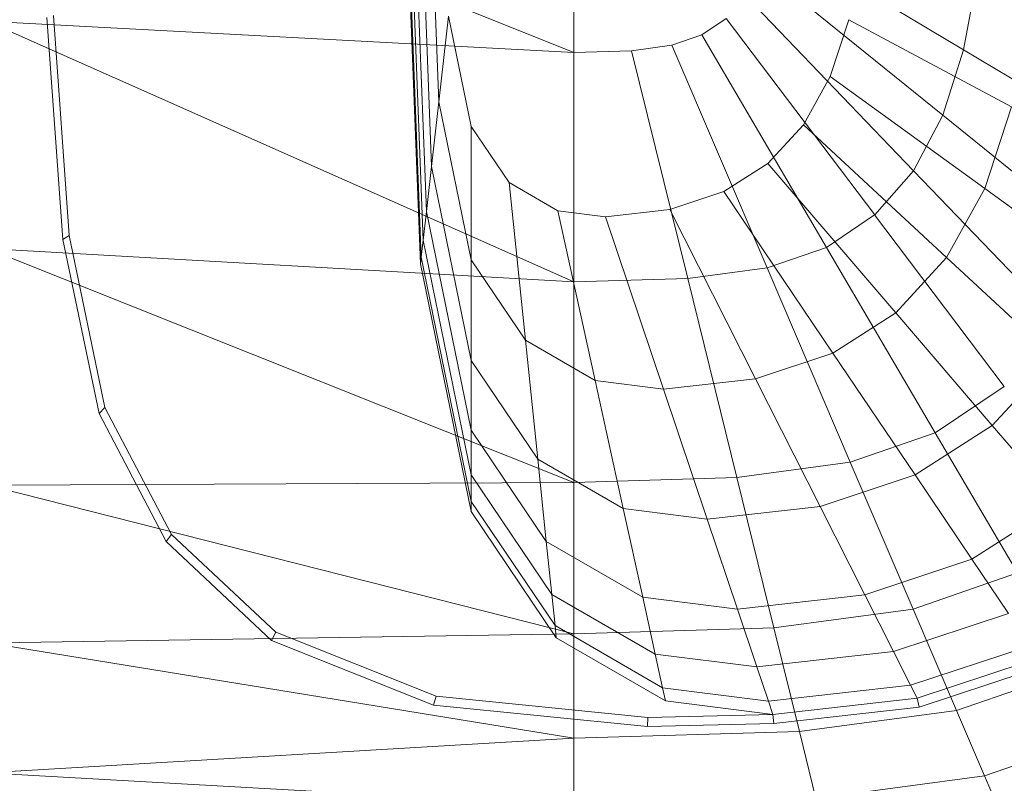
# Model space of a CAD drawing. Header units: metres. Extents: x 397.7 to 427.5, y 12.7 to 28.4.
# Tile 28 of 129: x 404.474 to 404.646, y 26.368 to 26.501. Entities that reach past the tile are written whole.
import ezdxf

# ---------------------------------------------------------------- set-up
doc = ezdxf.new("R2010")
doc.units = ezdxf.units.M
doc.layers.add('02_MOBILIARIO', color=7, linetype='Continuous', lineweight=18)
doc.layers.add('A-DETL-____-MBND', color=7, linetype='Continuous', lineweight=18)

# ---------------------------------------------------------------- blocks, each defined once
blk = doc.blocks.new('Family - Rentamans P4-153903-07_PCI_P4')
at = {"layer": 'A-DETL-____-MBND', "color": 253, "true_color": 0xaaaaaa}
for p, q in [((0, 0.18276), (0.10273, 0.14157)), ((0.07584, 0.10456), (0.07287, 0.18276)), ((0.07598, 0.10571), (0.07304, 0.18276)), ((0.07689, 0.11374), (0.07426, 0.18276)), ((0.07778, 0.12158), (0.07545, 0.18276)), ((0.07907, 0.13292), (0.07717, 0.18276)), ((0.10273, 0.18276), (0.10273, 0.14157)), ((0.07631, 0.10869), (0.074, 0.1695)), ((0.17092, 0.14201), (0.13724, 0.16214)), ((0.16731, 0.13056), (0.13541, 0.15634)), ((0.1733, 0.15486), (0.17092, 0.14201)), ((0.16218, 0.12086), (0.13282, 0.15143)), ((0.10273, 0.14157), (0, 0.14702)), ((0, 0.14702), (0.10273, 0.10137)), ((0.01327, 0.10879), (0.01046, 0.14766)), ((0.01437, 0.10952), (0.01159, 0.14801)), ((0.08078, 0.14793), (0.07907, 0.13292)), ((0.08473, 0.12861), (0.08078, 0.14793)), ((0.12937, 0.14751), (0.12509, 0.14464)), ((0.15537, 0.1131), (0.12937, 0.14751)), ((0.15084, 0.14729), (0.14756, 0.13732)), ((0.17934, 0.13201), (0.15084, 0.14729)), ((0.12509, 0.14464), (0.11983, 0.14281)), ((0.14692, 0.10743), (0.12509, 0.14464)), ((0.10273, 0.14157), (0.11281, 0.14187)), ((0.10273, 0.14157), (0.10273, 0.10137)), ((0.11983, 0.14281), (0.11281, 0.14187)), ((0.11281, 0.14187), (0.12264, 0.10196)), ((0.11983, 0.14281), (0.13653, 0.10383)), ((0.17092, 0.14201), (0.16731, 0.13056)), ((0.20031, 0.12445), (0.17092, 0.14201)), ((0.14756, 0.13732), (0.14288, 0.12888)), ((0.17464, 0.11773), (0.14756, 0.13732)), ((0.07907, 0.13292), (0.07778, 0.12158)), ((0.08473, 0.10527), (0.07907, 0.13292)), ((0.17934, 0.13201), (0.17464, 0.11773)), ((0.16731, 0.13056), (0.16218, 0.12086)), ((0.19515, 0.10805), (0.16731, 0.13056)), ((0.09137, 0.11877), (0.08473, 0.12861)), ((0.08473, 0.12861), (0.08473, 0.10527)), ((0.14288, 0.12888), (0.13667, 0.12213)), ((0.16795, 0.10565), (0.14288, 0.12888)), ((0.07778, 0.12158), (0.07689, 0.11374)), ((0.08473, 0.08764), (0.07778, 0.12158)), ((0.13667, 0.12213), (0.12897, 0.11719)), ((0.13667, 0.12213), (0.15906, 0.09599)), ((0.16218, 0.12086), (0.15537, 0.1131)), ((0.18781, 0.09417), (0.16218, 0.12086)), ((0.09989, 0.11385), (0.09137, 0.11877)), ((0.09137, 0.11877), (0.09423, 0.09119)), ((0.17464, 0.11773), (0.16795, 0.10565)), ((0.19509, 0.10294), (0.17464, 0.11773)), ((0.12897, 0.11719), (0.1195, 0.11406)), ((0.12897, 0.11719), (0.14804, 0.08893)), ((0.10826, 0.11279), (0.09989, 0.11385)), ((0.09989, 0.11385), (0.10642, 0.08414)), ((0.1195, 0.11406), (0.10826, 0.11279)), ((0.1195, 0.11406), (0.13449, 0.08444)), ((0.07689, 0.11374), (0.07631, 0.10869)), ((0.08473, 0.07545), (0.07689, 0.11374)), ((0.10826, 0.11279), (0.1184, 0.08263)), ((0.15536, 0.1131), (0.14692, 0.10743)), ((0.17806, 0.08308), (0.15536, 0.1131)), ((0.01437, 0.10952), (0.01327, 0.10879)), ((0.01958, 0.07835), (0.01327, 0.10879)), ((0.02062, 0.07939), (0.01437, 0.10952)), ((0.07631, 0.10869), (0.07598, 0.1057)), ((0.08473, 0.0676), (0.07631, 0.10869)), ((0.10273, 0.10137), (0, 0.10722)), ((0, 0.10722), (0.10273, 0.06628)), ((0.14692, 0.10743), (0.13653, 0.10383)), ((0.14692, 0.10743), (0.16597, 0.07496)), ((0.07598, 0.10571), (0.07584, 0.10456)), ((0.08473, 0.06296), (0.07598, 0.1057)), ((0.09423, 0.09119), (0.08473, 0.10527)), ((0.08473, 0.10527), (0.08473, 0.08764)), ((0.16795, 0.10565), (0.15906, 0.09599)), ((0.18688, 0.08811), (0.16795, 0.10565)), ((0.08473, 0.06117), (0.07584, 0.10456)), ((0.13653, 0.10383), (0.12264, 0.10196)), ((0.13653, 0.10383), (0.1511, 0.06981)), ((0.12264, 0.10196), (0.10273, 0.10137)), ((0.12264, 0.10196), (0.13123, 0.06713)), ((0.10273, 0.10137), (0.10273, 0.06628)), ((0.15906, 0.09599), (0.14804, 0.08893)), ((0.15906, 0.09599), (0.17596, 0.07625)), ((0.10642, 0.08414), (0.09423, 0.09119)), ((0.09423, 0.09119), (0.09638, 0.07036)), ((0.14804, 0.08893), (0.13449, 0.08444)), ((0.14804, 0.08893), (0.16244, 0.06758)), ((0.18688, 0.08811), (0.17596, 0.07625)), ((0.09638, 0.07036), (0.08473, 0.08764)), ((0.08473, 0.08764), (0.08473, 0.07545)), ((0.1184, 0.08263), (0.10642, 0.08414)), ((0.10642, 0.08414), (0.11135, 0.0617)), ((0.13449, 0.08444), (0.1184, 0.08263)), ((0.13449, 0.08444), (0.14581, 0.06207)), ((0.17806, 0.08308), (0.16597, 0.07496)), ((0.1184, 0.08263), (0.12606, 0.05985)), ((0.02062, 0.07939), (0.01958, 0.07835)), ((0.03228, 0.05718), (0.02062, 0.07939)), ((0.03136, 0.05592), (0.01958, 0.07835)), ((0.17596, 0.07625), (0.16244, 0.06758)), ((0.17596, 0.07625), (0.18765, 0.06261)), ((0.09788, 0.05596), (0.08473, 0.07545)), ((0.08473, 0.07545), (0.08473, 0.0676)), ((0.16597, 0.07496), (0.1511, 0.06981)), ((0.16597, 0.07496), (0.18036, 0.05043)), ((0.11135, 0.0617), (0.09638, 0.07036)), ((0.09638, 0.07036), (0.09788, 0.05596)), ((0.1511, 0.06981), (0.13123, 0.06713)), ((0.1511, 0.06981), (0.1621, 0.04411)), ((0.08473, 0.06296), (0.08473, 0.0676)), ((0.09884, 0.04668), (0.08473, 0.0676)), ((0.16244, 0.06758), (0.14581, 0.06207)), ((0.16244, 0.06758), (0.17239, 0.05283)), ((0.10273, 0.06628), (0, 0.06579)), ((0, 0.06579), (0.10273, 0.03978)), ((0.13123, 0.06713), (0.10273, 0.06628)), ((0.10273, 0.06628), (0.10273, 0.03978)), ((0.13123, 0.06713), (0.13772, 0.04082)), ((0.08473, 0.06117), (0.08473, 0.06296)), ((0.09941, 0.0412), (0.08473, 0.06296)), ((0.14581, 0.06207), (0.12606, 0.05985)), ((0.14581, 0.06207), (0.15363, 0.04662)), ((0.18765, 0.06261), (0.17239, 0.05283)), ((0.09963, 0.03908), (0.08473, 0.06117)), ((0.12606, 0.05985), (0.11135, 0.0617)), ((0.11135, 0.0617), (0.11476, 0.0462)), ((0.12606, 0.05985), (0.13135, 0.04411)), ((0.03228, 0.05718), (0.03136, 0.05592)), ((0.05051, 0.04004), (0.03228, 0.05718)), ((0.04977, 0.03861), (0.03136, 0.05592)), ((0.11476, 0.0462), (0.09788, 0.05596)), ((0.09788, 0.05596), (0.09884, 0.04668)), ((0.17239, 0.05283), (0.15363, 0.04662)), ((0.17239, 0.05283), (0.17881, 0.04332)), ((0.18036, 0.05043), (0.1621, 0.04411)), ((0.11696, 0.0362), (0.09884, 0.04668)), ((0.09884, 0.04668), (0.09941, 0.0412)), ((0.15363, 0.04662), (0.13135, 0.04411)), ((0.15363, 0.04662), (0.15867, 0.03665)), ((0.13135, 0.04411), (0.11476, 0.0462)), ((0.11476, 0.0462), (0.11696, 0.0362)), ((0.13135, 0.04411), (0.13476, 0.03396)), ((0.1621, 0.04411), (0.13772, 0.04082)), ((0.17881, 0.04332), (0.15867, 0.03665)), ((0.1621, 0.04411), (0.16971, 0.02635)), ((0.10273, 0.03978), (0, 0.03818)), ((0.05051, 0.04004), (0.04977, 0.03861)), ((0.07861, 0.02883), (0.05051, 0.04004)), ((0.11825, 0.0303), (0.09941, 0.0412)), ((0.09941, 0.0412), (0.09963, 0.03908)), ((0.13772, 0.04082), (0.10273, 0.03978)), ((0.10273, 0.03978), (0.10273, 0.02147)), ((0.13772, 0.04082), (0.1422, 0.02264)), ((0, 0.03818), (0.10273, 0.02147)), ((0.07816, 0.02729), (0.04977, 0.03861)), ((0.11875, 0.02802), (0.09963, 0.03908)), ((0.13476, 0.03396), (0.11696, 0.0362)), ((0.11696, 0.0362), (0.11825, 0.0303)), ((0.15867, 0.03665), (0.13476, 0.03396)), ((0.15867, 0.03665), (0.16165, 0.03076)), ((0.1826, 0.0377), (0.16165, 0.03076)), ((0.18406, 0.03553), (0.1628, 0.0285)), ((0.13476, 0.03396), (0.13678, 0.02796)), ((0.18466, 0.03406), (0.16318, 0.02695)), ((0.16971, 0.02635), (0.1903, 0.03348)), ((0.13678, 0.02796), (0.11825, 0.0303)), ((0.11825, 0.0303), (0.11875, 0.02802)), ((0.16165, 0.03076), (0.13678, 0.02796)), ((0.16165, 0.03076), (0.1628, 0.0285)), ((0.07861, 0.02883), (0.07816, 0.02729)), ((0.11566, 0.02511), (0.07861, 0.02883)), ((0.13755, 0.02565), (0.11875, 0.02802)), ((0.13678, 0.02796), (0.13755, 0.02565)), ((0.1628, 0.0285), (0.13755, 0.02565)), ((0.1628, 0.0285), (0.16318, 0.02695)), ((0.11557, 0.02353), (0.07816, 0.02729)), ((0.16318, 0.02695), (0.13769, 0.02408)), ((0.16971, 0.02635), (0.1422, 0.02264)), ((0.16971, 0.02635), (0.17461, 0.0149)), ((0.11566, 0.02511), (0.11557, 0.02353)), ((0.13755, 0.02565), (0.11566, 0.02511)), ((0.13755, 0.02565), (0.13769, 0.02408)), ((0.1422, 0.02264), (0.10273, 0.02147)), ((0.13769, 0.02408), (0.11557, 0.02353)), ((0.1422, 0.02264), (0.14508, 0.01092)), ((0.17461, 0.0149), (0.19671, 0.02256)), ((0.10273, 0.02147), (0, 0.01543)), ((0.10273, 0.02147), (0.10273, 0.00966)), ((0, 0.01543), (0.10273, 0.00966)), ((0.14508, 0.01092), (0.17461, 0.0149)), ((0.17461, 0.0149), (0.17751, 0.00814))]:
    blk.add_line(p, q, dxfattribs=at)
blk = doc.blocks.new('LONDR55-XX_ZZ-ARQ-CAA-M3D-Londres55_ifc-1-07_PCI_P4')
at = {"layer": '02_MOBILIARIO', "color": 253, "lineweight": 18, "true_color": 0xaaaaaa}
blk.add_blockref('Family - Rentamans P4-153903-07_PCI_P4', (404.46838, 26.35405), dxfattribs=at)

msp = doc.modelspace()

# ---------------------------------------------------------------- block references
at = {"lineweight": 5}
msp.add_blockref('LONDR55-XX_ZZ-ARQ-CAA-M3D-Londres55_ifc-1-07_PCI_P4', (0, 0), dxfattribs=at)

doc.saveas('drawing.dxf')
